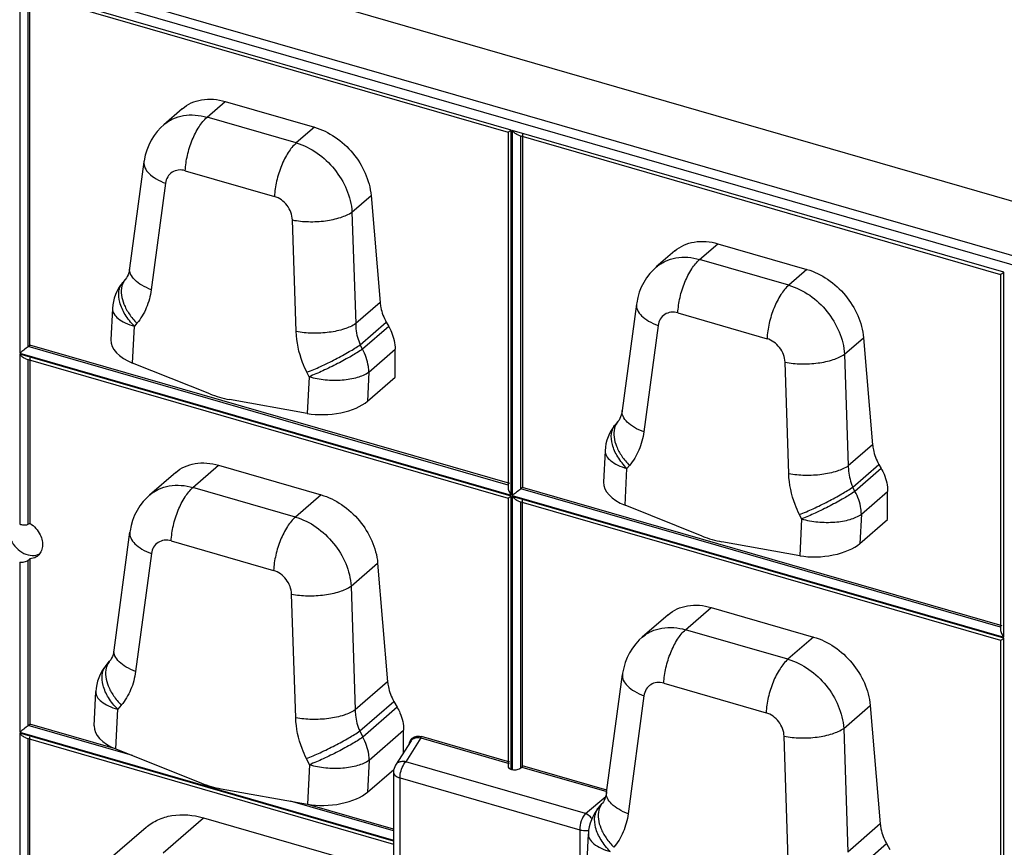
# Model space of a CAD drawing. Header units: millimetres. Extents: x 0 to 210, y 0 to 297.
# Tile 23 of 31: x 97 to 112, y 228 to 241. Entities that reach past the tile are written whole.
import ezdxf

# ---------------------------------------------------------------- set-up
doc = ezdxf.new("R2010")
doc.units = ezdxf.units.MM
doc.header["$LTSCALE"] = 19.36
doc.layers.get('0').update_dxf_attribs({"linetype": 'CONTINUOUS'})

msp = doc.modelspace()

# ---------------------------------------------------------------- linework, layer by layer
at = {"color": 7, "linetype": 'Continuous'}
for p, q in [((141.63857, 229.2637), (60.49591, 252.68757)), ((96.75149, 241.05605), (104.09695, 238.9356)), ((96.81255, 235.69061), (96.81255, 241.07023)), ((99.7879, 239.4024), (101.14673, 239.01014)), ((99.13325, 239.2923), (98.85111, 239.04796)), ((104.09672, 238.9359), (104.09672, 233.5268)), ((104.25704, 238.88938), (111.60249, 236.76893)), ((104.31809, 238.90357), (104.31809, 233.52394)), ((98.54927, 238.48164), (98.33151, 236.86126)), ((102.00954, 237.96959), (102.14696, 236.33945)), ((107.29345, 237.23573), (108.65228, 236.84347)), ((106.63879, 237.12564), (106.35665, 236.8813)), ((111.60226, 236.76924), (111.60226, 231.36014)), ((98.26516, 236.69166), (98.22645, 236.6459)), ((106.05482, 236.31497), (105.83706, 234.6946)), ((98.06957, 236.24759), (98.04643, 235.76944)), ((102.2423, 236.0406), (102.27829, 235.97642)), ((109.51509, 235.80292), (109.65251, 234.17278)), ((96.78667, 235.66881), (96.81255, 235.69061)), ((104.12209, 233.58052), (96.81255, 235.69061)), ((102.37577, 235.20069), (102.37577, 235.62725)), ((96.75149, 235.48042), (104.09695, 233.35997)), ((96.81255, 235.4946), (96.81255, 232.97739)), ((99.55184, 234.94824), (98.37627, 235.41768)), ((101.95346, 234.83496), (102.37577, 235.20069)), ((101.03847, 234.64917), (99.85048, 234.86203)), ((105.7707, 234.52499), (105.732, 234.47923)), ((105.57511, 234.08092), (105.55197, 233.60277)), ((99.03247, 233.75032), (98.63624, 233.40717)), ((99.68713, 233.86042), (101.2475, 233.40998)), ((109.74785, 233.87394), (109.78383, 233.80975)), ((104.31809, 233.52394), (104.29221, 233.50215)), ((111.62763, 231.41386), (104.31809, 233.52394)), ((109.88131, 233.03403), (109.88131, 233.46059)), ((104.09672, 233.36027), (104.09672, 229.27685)), ((104.25704, 233.31375), (111.60249, 231.1933)), ((104.31809, 229.28157), (104.31809, 233.32794)), ((107.05739, 232.78158), (105.88181, 233.25102)), ((109.45901, 232.6683), (109.88131, 233.03403)), ((98.09296, 231.04424), (98.3344, 232.84084)), ((108.54402, 232.48251), (107.35603, 232.69537)), ((96.81255, 232.43433), (96.81255, 229.91711)), ((102.11031, 232.36943), (102.26268, 230.562)), ((107.19267, 231.69375), (108.75305, 231.24331)), ((106.53802, 231.58366), (106.14178, 231.2405)), ((111.60226, 231.1936), (111.60226, 225.58664)), ((97.97201, 230.81009), (98.0266, 230.87464)), ((105.59851, 228.87758), (105.83995, 230.67418)), ((97.78991, 229.89068), (97.81513, 230.41179)), ((102.35802, 230.26315), (102.40878, 230.17262)), ((109.61586, 230.20276), (109.76823, 228.39533)), ((96.78667, 229.89531), (96.81255, 229.91711)), ((98.11422, 229.54135), (96.81255, 229.91711)), ((96.75149, 229.70692), (102.35144, 228.09035)), ((96.81255, 224.69805), (96.81255, 229.72111)), ((102.50625, 229.48468), (102.50625, 229.82346)), ((102.61909, 229.66063), (102.38309, 229.29263)), ((102.61154, 229.64699), (102.61908, 229.66061)), ((98.11975, 229.53893), (99.42512, 229.01765)), ((104.29221, 229.24588), (104.30961, 229.26144)), ((101.95792, 228.88087), (102.35596, 229.22558)), ((102.35144, 229.18466), (102.35144, 226.44737)), ((104.16131, 229.22107), (104.14553, 229.22563)), ((99.72376, 228.93144), (101.04293, 228.69508)), ((102.35144, 228.31817), (101.04885, 228.69419)), ((105.47756, 228.64343), (105.53215, 228.70797)), ((99.45475, 228.48964), (101.47988, 227.90503)), ((98.58188, 228.34284), (97.96344, 227.80726)), ((105.29545, 227.72402), (105.32067, 228.24512)), ((109.86356, 228.09649), (109.91432, 228.00596))]:
    msp.add_line(p, q, dxfattribs=at)
at = {"color": 9, "linetype": 'Continuous'}
for p, q in [((59.82932, 251.91096), (140.97198, 228.48709)), ((141.01675, 228.61199), (59.87409, 252.03586)), ((96.65577, 241.12863), (96.65577, 235.56877)), ((104.14553, 238.96652), (96.65577, 241.12863)), ((96.78667, 235.66881), (96.78667, 241.04589)), ((99.51093, 239.16253), (99.7879, 239.4024)), ((100.86976, 238.77027), (99.51093, 239.16253)), ((101.14673, 239.01014), (100.86976, 238.77027)), ((104.14553, 233.40666), (104.14553, 238.96652)), ((104.16131, 238.96196), (104.16131, 233.40211)), ((111.65108, 236.79985), (104.16131, 238.96196)), ((104.29221, 233.50215), (104.29221, 238.87923)), ((99.17886, 238.34793), (100.5377, 237.95567)), ((98.87794, 238.15559), (98.66018, 236.53521)), ((101.71925, 237.71818), (102.00954, 237.96959)), ((101.71925, 237.71818), (101.77633, 236.01847)), ((100.86906, 235.89756), (100.81198, 237.59728)), ((107.01648, 236.99587), (107.29345, 237.23573)), ((108.37531, 236.60361), (107.01648, 236.99587)), ((108.65228, 236.84347), (108.37531, 236.60361)), ((111.65108, 231.24), (111.65108, 236.79985)), ((102.14696, 236.33945), (101.77633, 236.01847)), ((106.68441, 236.18126), (108.04324, 235.789)), ((98.4421, 236.02387), (98.40339, 235.97811)), ((101.84426, 235.69589), (102.2423, 236.0406)), ((98.37627, 235.41768), (98.40339, 235.97811)), ((102.27829, 235.97642), (101.87753, 235.62935)), ((106.38348, 235.98892), (106.16572, 234.36855)), ((109.22479, 235.55152), (109.51509, 235.80292)), ((96.65577, 235.56877), (104.14553, 233.40666)), ((96.65577, 235.55299), (96.65577, 232.9627)), ((104.14553, 233.39088), (96.65577, 235.55299)), ((104.09672, 233.55858), (96.78667, 235.66881)), ((101.87753, 235.62935), (101.84426, 235.69589)), ((101.97501, 235.28018), (102.37577, 235.62725)), ((109.22479, 235.55152), (109.28188, 233.85181)), ((96.78667, 232.96098), (96.78667, 235.47026)), ((108.37461, 233.7309), (108.31752, 235.43061)), ((101.06559, 235.20959), (101.03232, 235.27613)), ((101.97501, 235.28018), (101.95346, 234.83496)), ((101.06559, 235.20959), (101.03847, 234.64917)), ((109.65251, 234.17278), (109.28188, 233.85181)), ((99.29606, 233.52174), (99.68713, 233.86042)), ((105.88181, 233.25102), (105.90894, 233.81144)), ((105.94764, 233.8572), (105.90894, 233.81144)), ((109.3498, 233.52922), (109.74785, 233.87394)), ((109.78383, 233.80975), (109.38307, 233.46268)), ((100.85643, 233.0713), (99.29606, 233.52174)), ((111.60226, 231.39192), (104.29221, 233.50215)), ((109.38307, 233.46268), (109.3498, 233.52922)), ((109.48055, 233.11352), (109.88131, 233.46059)), ((101.2475, 233.40998), (100.85643, 233.0713)), ((104.14553, 229.22563), (104.14553, 233.39088)), ((104.16131, 233.40211), (111.65108, 231.24)), ((111.65108, 231.22422), (104.16131, 233.38633)), ((104.16131, 233.38633), (104.16131, 229.22107)), ((104.29221, 229.24588), (104.29221, 233.3036)), ((108.57114, 233.04293), (108.53787, 233.10947)), ((108.57114, 233.04293), (108.54402, 232.48251)), ((109.48055, 233.11352), (109.45901, 232.6683)), ((98.96399, 232.70713), (100.52437, 232.25669)), ((96.78667, 229.89531), (96.78667, 232.41511)), ((98.66306, 232.51479), (98.42162, 230.71819)), ((96.65577, 232.38557), (96.65577, 229.79527)), ((101.70592, 232.01921), (102.11031, 232.36943)), ((101.70592, 232.01921), (101.76921, 230.13464)), ((100.86194, 230.01373), (100.79865, 231.8983)), ((106.8016, 231.35508), (107.19267, 231.69375)), ((108.36198, 230.90463), (106.8016, 231.35508)), ((108.75305, 231.24331), (108.36198, 230.90463)), ((111.65108, 225.4665), (111.65108, 231.22422)), ((102.26268, 230.562), (101.76921, 230.13464)), ((106.46954, 230.54047), (108.02992, 230.09003)), ((106.16861, 230.34813), (105.92717, 228.55152)), ((98.20354, 230.20684), (98.14895, 230.1423)), ((101.83714, 229.81206), (102.35802, 230.26315)), ((102.40878, 230.17262), (101.88406, 229.71821)), ((109.21146, 229.85255), (109.61586, 230.20276)), ((98.11975, 229.53893), (98.14895, 230.1423)), ((98.37678, 229.43629), (96.78667, 229.89531)), ((109.21146, 229.85255), (109.27476, 227.96797)), ((96.65577, 229.79527), (102.35144, 228.15107)), ((96.65577, 229.7795), (96.65577, 224.21964)), ((102.35144, 228.1353), (96.65577, 229.7795)), ((101.83714, 229.81206), (101.88406, 229.71821)), ((101.98154, 229.36905), (102.50625, 229.82346)), ((102.7696, 229.706), (102.53753, 229.34413)), ((102.7696, 229.706), (104.11622, 229.31727)), ((104.12209, 229.33815), (102.77678, 229.72651)), ((108.36749, 227.84707), (108.30419, 229.73164)), ((96.78667, 224.62942), (96.78667, 229.69677)), ((101.07213, 229.29845), (101.0252, 229.3923)), ((101.07213, 229.29845), (101.04293, 228.69508)), ((101.98154, 229.36905), (101.95792, 228.88087)), ((105.27482, 228.55394), (102.53753, 229.34413)), ((104.30961, 229.26144), (105.60165, 228.88846)), ((105.60295, 228.91066), (104.31809, 229.28157)), ((102.35144, 229.18466), (102.35144, 229.18461)), ((102.45144, 229.09806), (105.18873, 228.30787)), ((102.45144, 226.36077), (102.45144, 229.09806)), ((105.27482, 228.55394), (105.58497, 228.81315)), ((102.35144, 228.2889), (100.78318, 228.74162)), ((98.84135, 227.95841), (99.45475, 228.48964)), ((109.76823, 228.39533), (109.27476, 227.96797)), ((105.18873, 228.30787), (105.18873, 225.57058)), ((109.34268, 227.64539), (109.86356, 228.09649))]:
    msp.add_line(p, q, dxfattribs=at)
at = {"color": 7, "linetype": 'Continuous'}
for points in [[(98.85178, 239.04832), (98.8066, 239.0064), (98.75186, 238.94665), (98.70257, 238.88181), (98.65921, 238.81234), (98.6222, 238.73884), (98.59185, 238.66194), (98.56838, 238.58223), (98.55198, 238.50028), (98.5493, 238.48177)], [(98.33154, 236.86132), (98.33097, 236.85722), (98.3248, 236.82301), (98.31651, 236.79118), (98.30644, 236.76243), (98.29509, 236.73733), (98.28278, 236.71568), (98.26978, 236.69728), (98.26525, 236.69173)], [(106.35732, 236.88166), (106.31215, 236.83973), (106.25741, 236.77999), (106.20812, 236.71515), (106.16475, 236.64568), (106.12775, 236.57218), (106.09739, 236.49528), (106.07392, 236.41557), (106.05752, 236.33362), (106.05485, 236.3151)], [(105.83708, 234.69465), (105.83651, 234.69055), (105.83034, 234.65634), (105.82205, 234.62452), (105.81199, 234.59576), (105.80064, 234.57066), (105.78833, 234.54902), (105.77533, 234.53062), (105.7708, 234.52507)], [(98.6369, 233.40753), (98.59173, 233.36561), (98.53699, 233.30586), (98.4877, 233.24102), (98.44433, 233.17155), (98.40733, 233.09805), (98.37698, 233.02115), (98.3535, 232.94144), (98.33711, 232.85949), (98.33443, 232.84097)], [(106.14245, 231.24086), (106.09728, 231.19894), (106.04254, 231.1392), (105.99325, 231.07436), (105.94988, 231.00488), (105.91287, 230.93138), (105.88252, 230.85448), (105.85905, 230.77477), (105.84265, 230.69283), (105.83998, 230.67431)], [(98.09298, 231.04429), (98.09241, 231.0402), (98.08624, 231.00598), (98.07795, 230.97416), (98.06788, 230.94541), (98.05654, 230.9203), (98.04423, 230.89866), (98.03122, 230.88026), (98.02669, 230.87471)], [(105.59853, 228.87763), (105.59796, 228.87353), (105.59179, 228.83932), (105.5835, 228.8075), (105.57343, 228.77874), (105.56209, 228.75364), (105.54977, 228.73199), (105.53677, 228.7136), (105.53224, 228.70804)]]:
    msp.add_lwpolyline(points, dxfattribs=at)
for centre in [(98.73539, 236.21539), (106.24093, 234.04872), (98.48095, 230.37959), (105.98649, 228.21292)]:
    msp.add_arc(centre, 0.6666, 139.772213, 177.231372, dxfattribs=at)
at = {"color": 9, "linetype": 'Continuous'}
msp.add_arc((102.71227, 229.60192), 0.11004, 125.380914, 132.102358, dxfattribs=at)
at = {"color": 7, "linetype": 'Continuous'}
for centre, major_axis, ratio, start_param, end_param in [((98.71087, 235.70746), (0.66343, -0.07459), 0.54556758, -3.1068636, -2.03707795), ((99.77368, 236.40357), (-0.95982, 1.36646), 0.79069701, -4.02203607, -3.81476103), ((101.37308, 234.93895), (0.66923, 0.06848), 0.44851788, -2.13963869, -0.56884236), ((106.21642, 233.5408), (0.66343, -0.07459), 0.54556758, -3.1068636, -2.03707795), ((96.17621, 232.26793), (1.86946, 1.30748), 0.10396796, 1.15183578, 1.1664757), ((107.27922, 234.2369), (-0.95982, 1.36646), 0.79069701, -4.02203607, -3.81476103), ((108.87862, 232.77229), (0.66923, 0.06848), 0.44851788, -2.13963869, -0.56884236), ((96.17621, 232.26793), (1.86946, 1.30748), 0.10396796, -1.31164841, -1.29700849), ((98.45436, 229.82871), (0.66343, -0.07459), 0.54556758, -3.1068636, -2.03707795), ((104.30824, 229.27479), (0.00576, 0.01567), 0.50993518, -2.37771656, -0.9465466), ((99.64696, 230.47298), (-0.95982, 1.36646), 0.79069701, -4.02203607, -3.81476103), ((101.37753, 228.98486), (0.66923, 0.06848), 0.44851788, -2.13963869, -0.56884236)]:
    msp.add_ellipse(centre, major_axis=major_axis, ratio=ratio, start_param=start_param, end_param=end_param, dxfattribs=at)
for points, knots in [([(99.13325, 239.2923), (99.17384, 239.32745), (99.26737, 239.38722), (99.48941, 239.45351), (99.67236, 239.43575), (99.7879, 239.4024)], [0, 0, 0, 0, 0.23403272, 0.47591096, 1, 1, 1, 1]), ([(101.14673, 239.01014), (101.25816, 238.97797), (101.47652, 238.8704), (101.82661, 238.55046), (101.98992, 238.20241), (102.00954, 237.96959)], [0, 0, 0, 0, 0.24572518, 0.5049559, 1, 1, 1, 1]), ([(104.09695, 238.9356), (104.09871, 238.93509), (104.10425, 238.93956), (104.11413, 238.94453), (104.12868, 238.95483), (104.13952, 238.96224), (104.14553, 238.96652)], [0, 0, 0, 0, 0.09558237, 0.31101821, 0.61620264, 1, 1, 1, 1]), ([(104.25704, 238.88938), (104.23854, 238.89472), (104.20317, 238.91658), (104.17431, 238.94522), (104.16131, 238.96196)], [0, 0, 0, 0, 0.47599337, 1, 1, 1, 1]), ([(106.6388, 237.12563), (106.67939, 237.16079), (106.77292, 237.22056), (106.99496, 237.28685), (107.17791, 237.26909), (107.29345, 237.23573)], [0, 0, 0, 0, 0.23403272, 0.47591096, 1, 1, 1, 1]), ([(108.65228, 236.84347), (108.7637, 236.81131), (108.98206, 236.70374), (109.33216, 236.38379), (109.49546, 236.03574), (109.51509, 235.80292)], [0, 0, 0, 0, 0.24572518, 0.5049559, 1, 1, 1, 1]), ([(111.60249, 236.76893), (111.60426, 236.76842), (111.6098, 236.7729), (111.61967, 236.77786), (111.63423, 236.78816), (111.64506, 236.79557), (111.65108, 236.79985)], [0, 0, 0, 0, 0.09558237, 0.31101821, 0.61620264, 1, 1, 1, 1]), ([(102.14696, 236.33945), (102.14908, 236.31431), (102.16426, 236.21023), (102.20328, 236.1102), (102.2423, 236.0406)], [0, 0, 0, 0, 0.24023692, 1, 1, 1, 1]), ([(102.27829, 235.97642), (102.29389, 235.94858), (102.34732, 235.83947), (102.37577, 235.71689), (102.37577, 235.62725)], [0, 0, 0, 0, 0.26252835, 1, 1, 1, 1]), ([(96.78667, 235.66881), (96.76486, 235.65044), (96.72128, 235.61696), (96.67728, 235.58408), (96.65577, 235.56877)], [0, 0, 0, 0, 0.51918447, 1, 1, 1, 1]), ([(96.75149, 235.48042), (96.73299, 235.48576), (96.69762, 235.50761), (96.66876, 235.53625), (96.65577, 235.55299)], [0, 0, 0, 0, 0.47599337, 1, 1, 1, 1]), ([(109.65251, 234.17278), (109.65463, 234.14764), (109.66981, 234.04357), (109.70882, 233.94353), (109.74785, 233.87394)], [0, 0, 0, 0, 0.24023692, 1, 1, 1, 1]), ([(99.03248, 233.75032), (99.07307, 233.78547), (99.1666, 233.84524), (99.38864, 233.91153), (99.57159, 233.89377), (99.68713, 233.86042)], [0, 0, 0, 0, 0.23403272, 0.47591096, 1, 1, 1, 1]), ([(109.78383, 233.80975), (109.79944, 233.78192), (109.85286, 233.6728), (109.88131, 233.55023), (109.88131, 233.46059)], [0, 0, 0, 0, 0.26252835, 1, 1, 1, 1]), ([(104.09672, 233.5268), (104.09672, 233.50586), (104.10961, 233.46269), (104.13158, 233.42465), (104.14553, 233.40666)], [0, 0, 0, 0, 0.47908611, 1, 1, 1, 1]), ([(104.29221, 233.50215), (104.2704, 233.48378), (104.22682, 233.4503), (104.18283, 233.41741), (104.16131, 233.40211)], [0, 0, 0, 0, 0.51918448, 1, 1, 1, 1]), ([(101.2475, 233.40998), (101.35893, 233.37781), (101.57729, 233.27024), (101.92739, 232.9503), (102.09069, 232.60225), (102.11031, 232.36943)], [0, 0, 0, 0, 0.24572518, 0.5049559, 1, 1, 1, 1]), ([(104.09695, 233.35997), (104.09871, 233.35946), (104.10425, 233.36393), (104.11413, 233.36889), (104.12868, 233.37919), (104.13952, 233.3866), (104.14553, 233.39088)], [0, 0, 0, 0, 0.09558236, 0.3110182, 0.61620263, 1, 1, 1, 1]), ([(104.25704, 233.31375), (104.23854, 233.31909), (104.20317, 233.34095), (104.17431, 233.36958), (104.16131, 233.38633)], [0, 0, 0, 0, 0.47599337, 1, 1, 1, 1]), ([(96.66826, 232.95922), (96.68938, 232.95401), (96.72112, 232.94909), (96.76121, 232.95128), (96.77949, 232.95643), (96.78667, 232.96098)], [0, 0, 0, 0, 0.54133398, 0.7884531, 1, 1, 1, 1]), ([(96.52183, 232.72138), (96.54251, 232.67755), (96.59916, 232.59729), (96.71365, 232.51319), (96.84146, 232.47649), (96.92631, 232.49318), (96.96004, 232.51157)], [0, 0, 0, 0, 0.27220185, 0.54003848, 0.7842005, 1, 1, 1, 1]), ([(96.96774, 232.79981), (96.98133, 232.77101), (97.00124, 232.71221), (97.00641, 232.62275), (96.98473, 232.54197), (96.95199, 232.49883), (96.93276, 232.48217)], [0, 0, 0, 0, 0.27970835, 0.53885886, 0.77649785, 1, 1, 1, 1]), ([(96.65577, 232.38557), (96.67852, 232.37962), (96.7259, 232.3847), (96.76895, 232.40198), (96.78667, 232.41511)], [0, 0, 0, 0, 0.51602171, 1, 1, 1, 1]), ([(96.93276, 232.48217), (96.92471, 232.4752), (96.88939, 232.44944), (96.84538, 232.4367), (96.81255, 232.43433)], [0, 0, 0, 0, 0.2443869, 1, 1, 1, 1]), ([(106.53802, 231.58365), (106.57862, 231.61881), (106.67215, 231.67858), (106.89419, 231.74487), (107.07713, 231.72711), (107.19267, 231.69375)], [0, 0, 0, 0, 0.23403272, 0.47591096, 1, 1, 1, 1]), ([(111.60226, 231.36014), (111.60226, 231.3392), (111.61516, 231.29602), (111.63712, 231.25798), (111.65108, 231.24)], [0, 0, 0, 0, 0.47908611, 1, 1, 1, 1]), ([(108.75305, 231.24331), (108.86448, 231.21115), (109.08283, 231.10358), (109.43293, 230.78363), (109.59623, 230.43558), (109.61586, 230.20276)], [0, 0, 0, 0, 0.24572518, 0.5049559, 1, 1, 1, 1]), ([(111.60249, 231.1933), (111.60426, 231.19279), (111.6098, 231.19727), (111.61967, 231.20223), (111.63423, 231.21253), (111.64506, 231.21994), (111.65108, 231.22422)], [0, 0, 0, 0, 0.09558237, 0.31101821, 0.61620264, 1, 1, 1, 1]), ([(102.26268, 230.562), (102.2648, 230.53686), (102.27998, 230.43278), (102.319, 230.33275), (102.35802, 230.26315)], [0, 0, 0, 0, 0.24023692, 1, 1, 1, 1]), ([(102.40878, 230.17262), (102.42438, 230.14479), (102.4778, 230.03567), (102.50625, 229.9131), (102.50625, 229.82346)], [0, 0, 0, 0, 0.26252835, 1, 1, 1, 1]), ([(96.78667, 229.89531), (96.76486, 229.87695), (96.72128, 229.84347), (96.67728, 229.81058), (96.65577, 229.79527)], [0, 0, 0, 0, 0.51918448, 1, 1, 1, 1]), ([(96.75149, 229.70692), (96.73299, 229.71226), (96.69762, 229.73412), (96.66876, 229.76275), (96.65577, 229.7795)], [0, 0, 0, 0, 0.47599337, 1, 1, 1, 1]), ([(104.09672, 229.27685), (104.09672, 229.26595), (104.10883, 229.24127), (104.13217, 229.22949), (104.14553, 229.22563)], [0, 0, 0, 0, 0.43943482, 1, 1, 1, 1]), ([(104.29221, 229.24588), (104.27588, 229.23128), (104.23072, 229.21556), (104.18395, 229.21454), (104.16131, 229.22107)], [0, 0, 0, 0, 0.48181742, 1, 1, 1, 1]), ([(98.58188, 228.34284), (98.63601, 228.38972), (98.76072, 228.4694), (99.05677, 228.55779), (99.3007, 228.53411), (99.45475, 228.48964)], [0, 0, 0, 0, 0.23403402, 0.47591059, 1, 1, 1, 1]), ([(109.76823, 228.39533), (109.77035, 228.37019), (109.78553, 228.26611), (109.82454, 228.16608), (109.86356, 228.09649)], [0, 0, 0, 0, 0.24023692, 1, 1, 1, 1])]:
    msp.add_open_spline(points, degree=3, knots=knots, dxfattribs=at)
at = {"color": 9, "linetype": 'Continuous'}
for points, knots in [([(98.85181, 239.04835), (98.89309, 239.08404), (98.98769, 239.14474), (99.21096, 239.21291), (99.39509, 239.19597), (99.51093, 239.16254)], [0, 0, 0, 0, 0.23598478, 0.47854724, 1, 1, 1, 1]), ([(99.17886, 238.34793), (99.18267, 238.42652), (99.20661, 238.5862), (99.27769, 238.81284), (99.37668, 239.01071), (99.46359, 239.12154), (99.51093, 239.16253)], [0, 0, 0, 0, 0.262981, 0.53653495, 0.79068019, 1, 1, 1, 1]), ([(100.86976, 238.77027), (100.82242, 238.72927), (100.73551, 238.61844), (100.63652, 238.42058), (100.56544, 238.19393), (100.5415, 238.03425), (100.5377, 237.95567)], [0, 0, 0, 0, 0.20931984, 0.46346508, 0.73701901, 1, 1, 1, 1]), ([(100.86976, 238.77027), (101.09591, 238.70499), (101.50231, 238.41173), (101.70357, 237.95251), (101.71925, 237.71819)], [0, 0, 0, 0, 0.50056037, 1, 1, 1, 1]), ([(98.54929, 238.48163), (98.54536, 238.4522), (98.55857, 238.38369), (98.62903, 238.2951), (98.73862, 238.21585), (98.82824, 238.17446), (98.87794, 238.15559)], [0, 0, 0, 0, 0.18111183, 0.40145447, 0.67583293, 1, 1, 1, 1]), ([(99.17886, 238.34793), (99.14483, 238.35775), (99.07476, 238.36544), (98.97556, 238.33189), (98.90392, 238.25633), (98.88256, 238.19003), (98.87794, 238.15559)], [0, 0, 0, 0, 0.26080967, 0.50349962, 0.74409193, 1, 1, 1, 1]), ([(100.81198, 237.59728), (100.80932, 237.67638), (100.7483, 237.83296), (100.61288, 237.93396), (100.5377, 237.95567)], [0, 0, 0, 0, 0.50284573, 1, 1, 1, 1]), ([(100.81198, 237.59728), (100.89256, 237.58129), (101.06108, 237.56518), (101.30941, 237.57824), (101.53393, 237.6251), (101.66748, 237.68181), (101.71925, 237.71819)], [0, 0, 0, 0, 0.26419357, 0.54139584, 0.79654541, 1, 1, 1, 1]), ([(106.35736, 236.88169), (106.39863, 236.91737), (106.49324, 236.97808), (106.71651, 237.04624), (106.90064, 237.02931), (107.01648, 236.99587)], [0, 0, 0, 0, 0.23598478, 0.47854724, 1, 1, 1, 1]), ([(106.68441, 236.18126), (106.68821, 236.25985), (106.71215, 236.41953), (106.78324, 236.64617), (106.88223, 236.84404), (106.96913, 236.95487), (107.01648, 236.99587)], [0, 0, 0, 0, 0.262981, 0.53653495, 0.79068019, 1, 1, 1, 1]), ([(98.66018, 236.53521), (98.61048, 236.55408), (98.52086, 236.59548), (98.41127, 236.67473), (98.34081, 236.76332), (98.3276, 236.83182), (98.33153, 236.86126)], [0, 0, 0, 0, 0.32416707, 0.59854553, 0.81888817, 1, 1, 1, 1]), ([(98.40339, 235.97811), (98.35021, 236.03212), (98.25966, 236.14534), (98.17411, 236.32878), (98.15704, 236.48221), (98.18505, 236.58538), (98.21108, 236.62771), (98.22645, 236.64589)], [0, 0, 0, 0, 0.30414235, 0.57583925, 0.80396102, 0.90446311, 1, 1, 1, 1]), ([(98.26517, 236.69164), (98.25921, 236.68459), (98.23661, 236.6545), (98.22121, 236.61921), (98.21392, 236.59181)], [0, 0, 0, 0, 0.24575005, 1, 1, 1, 1]), ([(108.37531, 236.60361), (108.32797, 236.56261), (108.24106, 236.45178), (108.14207, 236.25391), (108.07099, 236.02727), (108.04705, 235.86759), (108.04324, 235.789)], [0, 0, 0, 0, 0.20931984, 0.46346508, 0.73701901, 1, 1, 1, 1]), ([(108.37531, 236.60361), (108.60145, 236.53833), (109.00786, 236.24507), (109.20911, 235.78585), (109.22479, 235.55152)], [0, 0, 0, 0, 0.50056037, 1, 1, 1, 1]), ([(98.21392, 236.59181), (98.19019, 236.50266), (98.2205, 236.34307), (98.32259, 236.15986), (98.3989, 236.06774), (98.4421, 236.02387)], [0, 0, 0, 0, 0.43784308, 0.7078122, 1, 1, 1, 1]), ([(98.66019, 236.53521), (98.6474, 236.44004), (98.59944, 236.2565), (98.50099, 236.09347), (98.4421, 236.02386)], [0, 0, 0, 0, 0.51293504, 1, 1, 1, 1]), ([(106.05483, 236.31497), (106.05091, 236.28553), (106.06411, 236.21703), (106.13458, 236.12844), (106.24417, 236.04919), (106.33379, 236.00779), (106.38348, 235.98892)], [0, 0, 0, 0, 0.18111183, 0.40145447, 0.67583293, 1, 1, 1, 1]), ([(98.06957, 236.24759), (98.06828, 236.22101), (98.08668, 236.16025), (98.1596, 236.08663), (98.26828, 236.02324), (98.35527, 235.992), (98.40339, 235.97811)], [0, 0, 0, 0, 0.17551138, 0.39351731, 0.66971349, 1, 1, 1, 1]), ([(106.68441, 236.18126), (106.65038, 236.19109), (106.58031, 236.19877), (106.4811, 236.16523), (106.40946, 236.08967), (106.38811, 236.02337), (106.38348, 235.98892)], [0, 0, 0, 0, 0.26080967, 0.50349962, 0.74409193, 1, 1, 1, 1]), ([(101.77633, 236.01847), (101.72457, 235.98209), (101.59101, 235.92538), (101.36649, 235.87853), (101.11817, 235.86547), (100.94965, 235.88158), (100.86906, 235.89756)], [0, 0, 0, 0, 0.20345458, 0.45860415, 0.73580642, 1, 1, 1, 1]), ([(101.77633, 236.01847), (101.77597, 235.99139), (101.78087, 235.88101), (101.81049, 235.77202), (101.84425, 235.69589)], [0, 0, 0, 0, 0.24533846, 1, 1, 1, 1]), ([(101.03232, 235.27613), (101.00755, 235.32566), (100.92102, 235.5226), (100.87442, 235.73795), (100.86906, 235.89756)], [0, 0, 0, 0, 0.25748579, 1, 1, 1, 1]), ([(108.31752, 235.43061), (108.31486, 235.50971), (108.25385, 235.6663), (108.11843, 235.7673), (108.04324, 235.789)], [0, 0, 0, 0, 0.50284573, 1, 1, 1, 1]), ([(101.03232, 235.27613), (101.10263, 235.30363), (101.24884, 235.36711), (101.46419, 235.47236), (101.66589, 235.58225), (101.79038, 235.65857), (101.84426, 235.69589)], [0, 0, 0, 0, 0.24739776, 0.52204645, 0.78523937, 1, 1, 1, 1]), ([(101.87753, 235.62935), (101.82365, 235.59203), (101.69916, 235.51571), (101.49746, 235.40582), (101.28212, 235.30057), (101.1359, 235.23709), (101.06559, 235.20959)], [0, 0, 0, 0, 0.21476005, 0.47795355, 0.75260277, 1, 1, 1, 1]), ([(101.97501, 235.28018), (101.97501, 235.30912), (101.96588, 235.43068), (101.92284, 235.54853), (101.87753, 235.62935)], [0, 0, 0, 0, 0.23798829, 1, 1, 1, 1]), ([(108.31752, 235.43061), (108.39811, 235.41463), (108.56663, 235.39852), (108.81495, 235.41158), (109.03947, 235.45844), (109.17303, 235.51514), (109.22479, 235.55152)], [0, 0, 0, 0, 0.26419357, 0.54139584, 0.79654541, 1, 1, 1, 1]), ([(101.06559, 235.20959), (101.14579, 235.18644), (101.31418, 235.15668), (101.56408, 235.15361), (101.78985, 235.1897), (101.92401, 235.24375), (101.97501, 235.28018)], [0, 0, 0, 0, 0.26807168, 0.54564224, 0.7987378, 1, 1, 1, 1]), ([(106.16572, 234.36855), (106.11603, 234.38742), (106.02641, 234.42881), (105.91682, 234.50806), (105.84635, 234.59665), (105.83315, 234.66516), (105.83707, 234.6946)], [0, 0, 0, 0, 0.32416707, 0.59854553, 0.81888817, 1, 1, 1, 1]), ([(105.77072, 234.52498), (105.76476, 234.51792), (105.74215, 234.48784), (105.72676, 234.45254), (105.71947, 234.42515)], [0, 0, 0, 0, 0.24575005, 1, 1, 1, 1]), ([(105.90894, 233.81144), (105.85575, 233.86546), (105.7652, 233.97868), (105.67965, 234.16211), (105.66258, 234.31554), (105.6906, 234.41871), (105.71662, 234.46105), (105.732, 234.47923)], [0, 0, 0, 0, 0.30414235, 0.57583925, 0.80396102, 0.90446311, 1, 1, 1, 1]), ([(105.71947, 234.42515), (105.69574, 234.336), (105.72604, 234.1764), (105.82813, 233.99319), (105.90445, 233.90107), (105.94764, 233.8572)], [0, 0, 0, 0, 0.43784308, 0.7078122, 1, 1, 1, 1]), ([(106.16573, 234.36854), (106.15294, 234.27338), (106.10499, 234.08984), (106.00653, 233.92681), (105.94765, 233.85719)], [0, 0, 0, 0, 0.51293504, 1, 1, 1, 1]), ([(105.57512, 234.08092), (105.57383, 234.05434), (105.59222, 233.99359), (105.66515, 233.91996), (105.77383, 233.85657), (105.86082, 233.82533), (105.90894, 233.81144)], [0, 0, 0, 0, 0.17551138, 0.39351731, 0.66971349, 1, 1, 1, 1]), ([(109.28188, 233.85181), (109.23011, 233.81543), (109.09656, 233.75872), (108.87204, 233.71186), (108.62371, 233.6988), (108.45519, 233.71491), (108.37461, 233.7309)], [0, 0, 0, 0, 0.20345458, 0.45860415, 0.73580642, 1, 1, 1, 1]), ([(109.28188, 233.8518), (109.28152, 233.82473), (109.28641, 233.71434), (109.31603, 233.60536), (109.3498, 233.52922)], [0, 0, 0, 0, 0.24533846, 1, 1, 1, 1]), ([(108.53787, 233.10947), (108.5131, 233.159), (108.42656, 233.35593), (108.37997, 233.57129), (108.37461, 233.7309)], [0, 0, 0, 0, 0.25748579, 1, 1, 1, 1]), ([(98.63694, 233.40756), (98.67821, 233.44325), (98.77282, 233.50395), (98.99609, 233.57211), (99.18022, 233.55518), (99.29606, 233.52174)], [0, 0, 0, 0, 0.23598478, 0.47854724, 1, 1, 1, 1]), ([(98.96399, 232.70713), (98.9678, 232.78572), (98.99173, 232.9454), (99.06282, 233.17205), (99.16181, 233.36991), (99.24872, 233.48074), (99.29606, 233.52174)], [0, 0, 0, 0, 0.262981, 0.53653495, 0.79068019, 1, 1, 1, 1]), ([(108.53787, 233.10947), (108.60817, 233.13697), (108.75439, 233.20044), (108.96973, 233.30569), (109.17144, 233.41559), (109.29593, 233.49191), (109.3498, 233.52922)], [0, 0, 0, 0, 0.24739776, 0.52204645, 0.78523937, 1, 1, 1, 1]), ([(109.38307, 233.46268), (109.3292, 233.42537), (109.20471, 233.34905), (109.00301, 233.23915), (108.78766, 233.13391), (108.64144, 233.07043), (108.57114, 233.04293)], [0, 0, 0, 0, 0.21476005, 0.47795355, 0.75260277, 1, 1, 1, 1]), ([(109.48055, 233.11352), (109.48055, 233.14246), (109.47143, 233.26402), (109.42839, 233.38186), (109.38307, 233.46268)], [0, 0, 0, 0, 0.23798829, 1, 1, 1, 1]), ([(100.85643, 233.0713), (100.80909, 233.0303), (100.72219, 232.91947), (100.62319, 232.7216), (100.55211, 232.49496), (100.52817, 232.33528), (100.52437, 232.25669)], [0, 0, 0, 0, 0.20931984, 0.46346508, 0.73701901, 1, 1, 1, 1]), ([(100.85644, 233.0713), (101.08258, 233.00602), (101.48898, 232.71276), (101.69024, 232.25354), (101.70592, 232.01921)], [0, 0, 0, 0, 0.50056037, 1, 1, 1, 1]), ([(108.57114, 233.04293), (108.65134, 233.01978), (108.81973, 232.99001), (109.06963, 232.98695), (109.2954, 233.02304), (109.42956, 233.07709), (109.48055, 233.11352)], [0, 0, 0, 0, 0.26807168, 0.54564224, 0.7987378, 1, 1, 1, 1]), ([(98.33441, 232.84084), (98.33049, 232.8114), (98.34369, 232.7429), (98.41416, 232.65431), (98.52375, 232.57506), (98.61337, 232.53367), (98.66306, 232.51479)], [0, 0, 0, 0, 0.18111183, 0.40145447, 0.67583293, 1, 1, 1, 1]), ([(98.96399, 232.70713), (98.92996, 232.71696), (98.85989, 232.72465), (98.76068, 232.6911), (98.68904, 232.61554), (98.66769, 232.54924), (98.66306, 232.51479)], [0, 0, 0, 0, 0.26080967, 0.50349962, 0.74409193, 1, 1, 1, 1]), ([(100.79865, 231.8983), (100.79599, 231.9774), (100.73497, 232.13399), (100.59955, 232.23499), (100.52437, 232.25669)], [0, 0, 0, 0, 0.50284573, 1, 1, 1, 1]), ([(100.79865, 231.8983), (100.87923, 231.88232), (101.04775, 231.86621), (101.29608, 231.87927), (101.5206, 231.92613), (101.65415, 231.98283), (101.70592, 232.01921)], [0, 0, 0, 0, 0.26419357, 0.54139584, 0.79654541, 1, 1, 1, 1]), ([(106.14249, 231.2409), (106.18376, 231.27658), (106.27836, 231.33729), (106.50163, 231.40545), (106.68577, 231.38852), (106.8016, 231.35508)], [0, 0, 0, 0, 0.23598478, 0.47854724, 1, 1, 1, 1]), ([(106.46954, 230.54047), (106.47334, 230.61906), (106.49728, 230.77874), (106.56836, 231.00538), (106.66736, 231.20325), (106.75426, 231.31408), (106.8016, 231.35508)], [0, 0, 0, 0, 0.262981, 0.53653495, 0.79068019, 1, 1, 1, 1]), ([(98.42162, 230.71819), (98.37193, 230.73706), (98.28231, 230.77845), (98.17272, 230.85771), (98.10225, 230.9463), (98.08905, 231.0148), (98.09297, 231.04424)], [0, 0, 0, 0, 0.32416707, 0.59854553, 0.81888817, 1, 1, 1, 1]), ([(108.36198, 230.90463), (108.31464, 230.86364), (108.22773, 230.75281), (108.12874, 230.55494), (108.05766, 230.3283), (108.03372, 230.16862), (108.02992, 230.09003)], [0, 0, 0, 0, 0.20931984, 0.46346508, 0.73701901, 1, 1, 1, 1]), ([(108.36198, 230.90464), (108.58812, 230.83935), (108.99453, 230.5461), (109.19578, 230.08687), (109.21146, 229.85255)], [0, 0, 0, 0, 0.50056037, 1, 1, 1, 1]), ([(98.14895, 230.1423), (98.09577, 230.19632), (98.00522, 230.30954), (97.91967, 230.49298), (97.9026, 230.6464), (97.93061, 230.74958), (97.95664, 230.79191), (97.97201, 230.81009)], [0, 0, 0, 0, 0.30414235, 0.57583925, 0.80396102, 0.90446311, 1, 1, 1, 1]), ([(97.97537, 230.77479), (97.95164, 230.68564), (97.98194, 230.52605), (98.08403, 230.34284), (98.16035, 230.25071), (98.20354, 230.20684)], [0, 0, 0, 0, 0.43784308, 0.7078122, 1, 1, 1, 1]), ([(98.02662, 230.87462), (98.02066, 230.86756), (97.99805, 230.83748), (97.98266, 230.80218), (97.97537, 230.77479)], [0, 0, 0, 0, 0.24575005, 1, 1, 1, 1]), ([(98.42163, 230.71818), (98.40884, 230.62302), (98.36089, 230.43948), (98.26243, 230.27645), (98.20355, 230.20684)], [0, 0, 0, 0, 0.51293504, 1, 1, 1, 1]), ([(105.83996, 230.67418), (105.83604, 230.64474), (105.84924, 230.57623), (105.9197, 230.48764), (106.02929, 230.40839), (106.11892, 230.367), (106.16861, 230.34813)], [0, 0, 0, 0, 0.18111183, 0.40145447, 0.67583293, 1, 1, 1, 1]), ([(106.46954, 230.54047), (106.4355, 230.55029), (106.36544, 230.55798), (106.26623, 230.52444), (106.19459, 230.44887), (106.17324, 230.38258), (106.16861, 230.34813)], [0, 0, 0, 0, 0.26080967, 0.50349962, 0.74409193, 1, 1, 1, 1]), ([(97.81513, 230.41179), (97.81384, 230.3852), (97.83224, 230.32445), (97.90516, 230.25082), (98.01384, 230.18744), (98.10083, 230.15619), (98.14895, 230.1423)], [0, 0, 0, 0, 0.17551138, 0.39351731, 0.66971349, 1, 1, 1, 1]), ([(101.02519, 229.3923), (101.00042, 229.44185), (100.91392, 229.6388), (100.86729, 229.85414), (100.86193, 230.01373)], [0, 0, 0, 0, 0.25758514, 1, 1, 1, 1]), ([(101.76921, 230.13464), (101.71745, 230.09826), (101.58389, 230.04155), (101.35937, 229.9947), (101.11105, 229.98164), (100.94253, 229.99775), (100.86194, 230.01373)], [0, 0, 0, 0, 0.20345458, 0.45860415, 0.73580642, 1, 1, 1, 1]), ([(101.76921, 230.13464), (101.76885, 230.10756), (101.77375, 229.99718), (101.80337, 229.88819), (101.83714, 229.81206)], [0, 0, 0, 0, 0.245336, 1, 1, 1, 1]), ([(108.30419, 229.73164), (108.30154, 229.81074), (108.24052, 229.96733), (108.1051, 230.06832), (108.02992, 230.09003)], [0, 0, 0, 0, 0.50284573, 1, 1, 1, 1]), ([(108.30419, 229.73164), (108.38478, 229.71566), (108.5533, 229.69955), (108.80162, 229.7126), (109.02614, 229.75946), (109.1597, 229.81617), (109.21146, 229.85255)], [0, 0, 0, 0, 0.26419357, 0.54139584, 0.79654541, 1, 1, 1, 1]), ([(101.0252, 229.3923), (101.09551, 229.4198), (101.24172, 229.48328), (101.45707, 229.58853), (101.65877, 229.69842), (101.78326, 229.77474), (101.83714, 229.81206)], [0, 0, 0, 0, 0.24739776, 0.52204645, 0.78523937, 1, 1, 1, 1]), ([(101.88406, 229.71821), (101.83019, 229.6809), (101.7057, 229.60458), (101.50399, 229.49468), (101.28865, 229.38943), (101.14243, 229.32595), (101.07213, 229.29845)], [0, 0, 0, 0, 0.21476005, 0.47795355, 0.75260277, 1, 1, 1, 1]), ([(101.98154, 229.36905), (101.98154, 229.39798), (101.97242, 229.51954), (101.92938, 229.63739), (101.88406, 229.71821)], [0, 0, 0, 0, 0.23798829, 1, 1, 1, 1]), ([(102.64525, 229.71033), (102.66279, 229.72278), (102.70766, 229.73834), (102.75388, 229.73296), (102.77678, 229.72651)], [0, 0, 0, 0, 0.47482787, 1, 1, 1, 1]), ([(102.64855, 229.69164), (102.6647, 229.7031), (102.70597, 229.71768), (102.74861, 229.71226), (102.7696, 229.706)], [0, 0, 0, 0, 0.47472075, 1, 1, 1, 1]), ([(102.7696, 229.706), (102.7707, 229.70723), (102.77473, 229.71338), (102.77678, 229.72084), (102.77678, 229.72651)], [0, 0, 0, 0, 0.22492162, 1, 1, 1, 1]), ([(102.59266, 229.61818), (102.59345, 229.62388), (102.59756, 229.64563), (102.60655, 229.66654), (102.61578, 229.68006)], [0, 0, 0, 0, 0.26023073, 1, 1, 1, 1]), ([(101.07213, 229.29845), (101.15233, 229.2753), (101.32071, 229.24554), (101.57062, 229.24247), (101.79639, 229.27856), (101.93055, 229.33261), (101.98154, 229.36905)], [0, 0, 0, 0, 0.26807168, 0.54564224, 0.7987378, 1, 1, 1, 1]), ([(102.44778, 229.34028), (102.44097, 229.33811), (102.41579, 229.32811), (102.39385, 229.30941), (102.38309, 229.29263)], [0, 0, 0, 0, 0.26410431, 1, 1, 1, 1]), ([(102.53753, 229.34413), (102.52968, 229.34559), (102.49986, 229.34954), (102.46887, 229.34698), (102.44778, 229.34028)], [0, 0, 0, 0, 0.26509613, 1, 1, 1, 1]), ([(102.45144, 229.09806), (102.45144, 229.13433), (102.4636, 229.20706), (102.49121, 229.27537), (102.51013, 229.30662)], [0, 0, 0, 0, 0.49817222, 1, 1, 1, 1]), ([(102.51013, 229.30662), (102.51227, 229.31015), (102.52056, 229.32324), (102.52992, 229.33569), (102.53753, 229.34413)], [0, 0, 0, 0, 0.26618803, 1, 1, 1, 1]), ([(102.35144, 229.18461), (102.35145, 229.17569), (102.35713, 229.1562), (102.37894, 229.1319), (102.41137, 229.11174), (102.43724, 229.10216), (102.45144, 229.09806)], [0, 0, 0, 0, 0.19063652, 0.41373905, 0.68402402, 1, 1, 1, 1]), ([(105.92717, 228.55152), (105.87748, 228.5704), (105.78785, 228.61179), (105.67826, 228.69104), (105.6078, 228.77963), (105.59459, 228.84814), (105.59852, 228.87757)], [0, 0, 0, 0, 0.32416707, 0.59854553, 0.81888817, 1, 1, 1, 1]), ([(105.53216, 228.70796), (105.52621, 228.7009), (105.5036, 228.67082), (105.4882, 228.63552), (105.48091, 228.60813)], [0, 0, 0, 0, 0.24575005, 1, 1, 1, 1]), ([(105.27482, 228.55394), (105.24645, 228.52248), (105.20674, 228.44109), (105.18873, 228.35357), (105.18873, 228.30787)], [0, 0, 0, 0, 0.4810877, 1, 1, 1, 1]), ([(105.37626, 228.47888), (105.36889, 228.48724), (105.3394, 228.51747), (105.30361, 228.54215), (105.27482, 228.55394)], [0, 0, 0, 0, 0.26370703, 1, 1, 1, 1]), ([(105.65449, 227.97564), (105.60131, 228.02965), (105.51076, 228.14287), (105.42521, 228.32631), (105.40814, 228.47974), (105.43616, 228.58291), (105.46218, 228.62525), (105.47756, 228.64343)], [0, 0, 0, 0, 0.30414235, 0.57583925, 0.80396102, 0.90446311, 1, 1, 1, 1]), ([(105.48091, 228.60813), (105.45718, 228.51898), (105.48749, 228.35938), (105.58958, 228.17617), (105.66589, 228.08405), (105.70909, 228.04018)], [0, 0, 0, 0, 0.43784308, 0.7078122, 1, 1, 1, 1]), ([(105.92718, 228.55152), (105.91439, 228.45635), (105.86643, 228.27282), (105.76798, 228.10979), (105.70909, 228.04017)], [0, 0, 0, 0, 0.51293504, 1, 1, 1, 1]), ([(105.18873, 228.30787), (105.19931, 228.30482), (105.24426, 228.29456), (105.29108, 228.29292), (105.32597, 228.29623)], [0, 0, 0, 0, 0.23904805, 1, 1, 1, 1]), ([(105.32068, 228.24512), (105.31939, 228.21854), (105.33778, 228.15779), (105.41071, 228.08416), (105.51938, 228.02077), (105.60638, 227.98953), (105.65449, 227.97564)], [0, 0, 0, 0, 0.17551138, 0.39351731, 0.66971349, 1, 1, 1, 1])]:
    msp.add_open_spline(points, degree=3, knots=knots, dxfattribs=at)
at = {"color": 7, "linetype": 'Continuous'}
for points in [[(96.65577, 232.9627), (96.65989, 232.9614), (96.66407, 232.96026), (96.66826, 232.95922)], [(96.81255, 232.97739), (96.87847, 232.93456), (96.93419, 232.8709), (96.96774, 232.79981)], [(102.61908, 229.66061), (102.62449, 229.66904), (102.63106, 229.67685), (102.63849, 229.68357)], [(102.38309, 229.29263), (102.36284, 229.26105), (102.35144, 229.22213), (102.35145, 229.18461)]]:
    msp.add_open_spline(points, degree=3, dxfattribs=at)
at = {"color": 9, "linetype": 'Continuous'}
msp.add_open_spline([(102.61578, 229.68006), (102.62371, 229.6917), (102.63376, 229.70218), (102.64525, 229.71033)], degree=3, dxfattribs=at)

doc.saveas('drawing.dxf')
